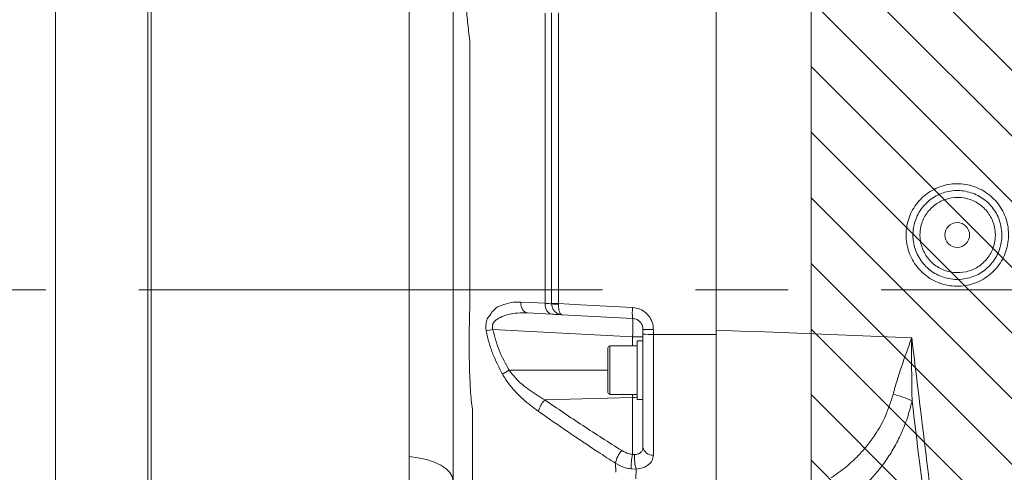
# Model space of a CAD drawing. Header units: millimetres. Extents: x 0 to 8410, y 0 to 5940.
# Tile 91 of 180: x 3210 to 3480, y 4203 to 4327. Entities that reach past the tile are written whole.
import ezdxf

# ---------------------------------------------------------------- set-up
doc = ezdxf.new("R2010")
doc.units = ezdxf.units.MM
doc.header["$LTSCALE"] = 10
doc.linetypes.add('CENTERX2', pattern=[20.32, 12.7, -2.54, 2.54, -2.54])

msp = doc.modelspace()

# ---------------------------------------------------------------- hatches: boundary and pattern name
at = {"linetype": 'Continuous'}
h = msp.add_hatch(dxfattribs=at)
h.set_pattern_fill('ANSI31', color=8, scale=4, angle=90, style=0)
h.paths.add_polyline_path([(3427.03, 4477.87), (3427.03, 4077.87), (3827.03, 4077.87), (3827.03, 4477.87)], flags=0)

# ---------------------------------------------------------------- linework, layer by layer
at = {"color": 7, "linetype": 'Continuous', "lineweight": 0}
for p, q in [((3427.03, 4477.87), (3427.03, 4077.87)), ((3401.03, 4241.8), (3401.03, 4356.38)), ((3246.43, 4166.67), (3246.43, 4339.06)), ((3245.53, 4338.85), (3245.53, 4166.87)), ((3356.03, 4249.08), (3356.03, 4328.68)), ((3356.03, 4249.03), (3356.03, 4249.08)), ((3356.06, 4246.18), (3349.39, 4246.53)), ((3378.19, 4245.02), (3358.87, 4246.03)), ((3381.03, 4240.68), (3381.03, 4242.02)), ((3381.03, 4209.78), (3381.03, 4240.68)), ((3371.43, 4224.74), (3371.43, 4237.01)), ((3379.43, 4237.51), (3371.93, 4237.51)), ((3381.03, 4238.87), (3379.43, 4238.87)), ((3379.43, 4238.87), (3379.43, 4230.87)), ((3379.43, 4230.87), (3379.43, 4222.87)), ((3371.93, 4224.24), (3379.43, 4224.24)), ((3379.43, 4222.87), (3381.03, 4222.87))]:
    msp.add_line(p, q, dxfattribs=at)
at = {"color": 8, "linetype": 'Continuous', "lineweight": 0}
for p, q in [((3220.2, 4333.21), (3220.2, 4252.87)), ((3357.92, 4328.72), (3357.92, 4249.08)), ((3220.2, 4252.87), (3220.2, 4172.53)), ((3333.6, 4252.87), (3333.6, 4248.57)), ((3333.6, 4248.57), (3333.6, 4247.8)), ((3357.92, 4249.08), (3357.92, 4248.93)), ((3378.19, 4240.03), (3339.91, 4242.03)), ((3381.03, 4240.03), (3378.19, 4240.03)), ((3378.19, 4237.51), (3378.19, 4240.03)), ((3383.87, 4242.02), (3383.87, 4240.67)), ((3383.87, 4240.67), (3401.03, 4240.67)), ((3383.87, 4240.67), (3383.87, 4207.62)), ((3371.93, 4237.51), (3371.93, 4224.24)), ((3344.36, 4230.87), (3371.43, 4230.87)), ((3354.16, 4222.71), (3378.19, 4223.37)), ((3378.19, 4223.37), (3378.19, 4224.24)), ((3378.19, 4207.8), (3378.19, 4223.37)), ((3334.32, 4220.22), (3334.32, 4219.25)), ((3334.32, 4219.25), (3334.32, 4168.8)), ((3378.19, 4207.8), (3378.67, 4207.74)), ((3373.59, 4202.91), (3373.54, 4205.37)), ((3379.16, 4203.76), (3377.77, 4203.83)), ((3379.16, 4203.76), (3379.04, 4201.1))]:
    msp.add_line(p, q, dxfattribs=at)
at = {"color": 7, "linetype": 'CENTERX2', "lineweight": 0}
msp.add_line((2430.19, 4252.87), (3797.54, 4252.87), dxfattribs=at)
at = {"color": 8, "linetype": 'Continuous', "lineweight": 0, "flags": 128}
for points in [[(3347.6, 4249.52), (3352.17, 4249.28), (3354.27, 4249.17)], [(3347.6, 4249.52), (3347.62, 4248.95), (3347.71, 4248.4), (3347.87, 4247.89), (3348.08, 4247.44), (3348.36, 4247.07), (3348.67, 4246.79), (3349.02, 4246.6), (3349.39, 4246.53)], [(3354.27, 4249.17), (3354.29, 4248.6), (3354.38, 4248.05), (3354.53, 4247.54), (3354.75, 4247.09), (3355.03, 4246.72), (3355.34, 4246.44), (3355.69, 4246.25), (3356.06, 4246.18)], [(3357.92, 4249.08), (3363.91, 4248.76), (3378.19, 4248.01)], [(3401.03, 4241.8), (3407.72, 4241.56), (3414.41, 4241.32), (3421.11, 4241.07), (3427.8, 4240.81), (3434.49, 4240.54), (3441.19, 4240.27), (3447.88, 4240), (3454.57, 4239.71)], [(3317.03, 4207.23), (3319.49, 4206.9), (3321.79, 4206.39), (3323.86, 4205.7), (3325.65, 4204.87), (3327.09, 4203.91), (3328.16, 4202.85), (3328.81, 4201.72), (3329.03, 4200.56)]]:
    msp.add_lwpolyline(points, dxfattribs=at)
at = {"color": 7, "linetype": 'Continuous', "lineweight": 0}
msp.add_circle((3467.03, 4267.87), 3.4, dxfattribs=at)
at = {"color": 8, "linetype": 'Continuous', "lineweight": 0}
for centre, radius, start, end in [((3357.44, 4713.94), 464.86, 269.8255, 270.0591), ((3357.46, 4258.35), 9.43, 261.2407, 272.7597), ((3392.53, 4246.52), 14.42, 174.0454, 185.9546), ((3384.31, 4021.74), 224.72, 101.3948, 101.8668), ((3383.18, 4498.79), 256.78, 269.5194, 270.1538), ((3383.18, 4467.99), 227.32, 269.4567, 270.1733), ((3384.26, 4162.65), 79.03, 120.3206, 121.8511), ((3378.07, 4228.49), 5.12, 271.2585, 285.3615), ((3445.31, 4204.09), 20.57, 62.8972, 78.298), ((3358.81, 4218.03), 6.59, 134.8328, 166.3761), ((3383.62, 4210.25), 2.64, 190.2025, 275.4316), ((3379.87, 4204.45), 6.4, 136.5975, 171.7678), ((3394.44, 4204.09), 16.68, 167.1448, 180.8771), ((3390.73, 4207.2), 12.07, 177.4496, 196.5342)]:
    msp.add_arc(centre, radius, start, end, dxfattribs=at)
at = {"color": 7, "linetype": 'Continuous', "lineweight": 0}
for centre, start, end in [((3371.93, 4237.01), 90, 180), ((3371.93, 4224.74), 180, 270)]:
    msp.add_arc(centre, 0.5, start, end, dxfattribs=at)
at = {"color": 8, "linetype": 'Continuous', "lineweight": 0}
msp.add_ellipse((3378.03, 4240.02), major_axis=(0.16, 5), ratio=0.031345, start_param=4.71447, end_param=6.282528, dxfattribs=at)
for points, knots in [([(3333.43, 4350.48), (3333.3, 4350.17), (3333.03, 4349.52), (3332.77, 4348.14), (3332.54, 4346.18), (3332.39, 4343.46), (3332.35, 4339.81), (3332.42, 4335.66), (3332.63, 4331.09), (3332.97, 4326.22), (3333.4, 4322.81), (3333.61, 4321.11)], [0, 0, 0, 0, 0.080875, 0.166189, 0.250085, 0.375259, 0.499853, 0.625638, 0.749608, 0.874879, 1, 1, 1, 1]), ([(3317.03, 4207.23), (3317.03, 4209.98), (3317.03, 4215.49), (3317.03, 4224.16), (3317.03, 4233.05), (3317.03, 4242.11), (3317.03, 4251.25), (3317.03, 4260.41), (3317.03, 4269.51), (3317.03, 4278.47), (3317.03, 4287.21), (3317.03, 4295.67), (3317.03, 4303.78), (3317.03, 4311.46), (3317.03, 4318.66), (3317.03, 4325.3), (3317.03, 4331.38), (3317.03, 4334.88), (3317.03, 4336.63)], [0, 0, 0, 0, 0.0625, 0.125, 0.1875, 0.25, 0.3125, 0.375, 0.4375, 0.5, 0.5625, 0.625, 0.6875, 0.75, 0.8125, 0.875, 0.9375, 1, 1, 1, 1]), ([(3354.27, 4249.17), (3354.27, 4249.71), (3354.27, 4260.97), (3354.27, 4275.13), (3354.27, 4301.07), (3354.27, 4316.3), (3354.27, 4328.61)], [0, 0, 0, 0, 0.020318, 0.424976, 0.534998, 1, 1, 1, 1]), ([(3333.61, 4321.11), (3333.61, 4320.58), (3333.61, 4319.52), (3333.61, 4318.46), (3333.61, 4317.93)], [0, 0, 0, 0, 0.501107, 1, 1, 1, 1]), ([(3333.61, 4317.93), (3333.61, 4305.43), (3333.6, 4283.74), (3333.6, 4262.05), (3333.6, 4252.87)], [0, 0, 0, 0, 0.576691, 1, 1, 1, 1]), ([(3476.95, 4257.92), (3476.37, 4257.4), (3475.22, 4256.36), (3473.18, 4255.18), (3470.98, 4254.33), (3468.65, 4253.86), (3466.28, 4253.8), (3463.92, 4254.13), (3461.66, 4254.85), (3459.55, 4255.94), (3457.66, 4257.38), (3456.03, 4259.1), (3454.71, 4261.08), (3453.75, 4263.25), (3453.17, 4265.55), (3452.97, 4267.92), (3453.18, 4270.28), (3453.78, 4272.58), (3454.76, 4274.74), (3456.2, 4276.87), (3458.02, 4278.7), (3460.14, 4280.14), (3462.3, 4281.13), (3464.59, 4281.74), (3466.96, 4281.96), (3469.33, 4281.77), (3471.63, 4281.2), (3473.8, 4280.24), (3475.79, 4278.94), (3477.52, 4277.31), (3478.96, 4275.42), (3480.06, 4273.32), (3480.79, 4271.06), (3481.13, 4268.71), (3481.07, 4266.33), (3480.61, 4264), (3479.77, 4261.78), (3478.57, 4259.7), (3477.49, 4258.51), (3476.95, 4257.92)], [0, 0, 0, 0, 0.026455, 0.05291, 0.079758, 0.106606, 0.133464, 0.160322, 0.187184, 0.214047, 0.240908, 0.267769, 0.294622, 0.321476, 0.34832, 0.375164, 0.401998, 0.428833, 0.455666, 0.482497, 0.515941, 0.542795, 0.569649, 0.596502, 0.623356, 0.650216, 0.677075, 0.703938, 0.730801, 0.75766, 0.78452, 0.81137, 0.838221, 0.865061, 0.891901, 0.918734, 0.945569, 0.972784, 1, 1, 1, 1]), ([(3454.91, 4267.87), (3454.97, 4268.8), (3455.07, 4270.42), (3455.82, 4272.62), (3456.77, 4274.45), (3458.03, 4276.09), (3459.54, 4277.49), (3461.27, 4278.62), (3463.17, 4279.45), (3465.17, 4279.94), (3467.23, 4280.09), (3469.29, 4279.88), (3471.28, 4279.34), (3473.15, 4278.47), (3474.85, 4277.31), (3476.32, 4275.87), (3477.54, 4274.21), (3478.45, 4272.37), (3479.1, 4270.25), (3479.4, 4267.37), (3478.8, 4263.8), (3476.82, 4260.18), (3474.26, 4257.87), (3471.84, 4256.61), (3469.89, 4255.96), (3467.85, 4255.67), (3465.79, 4255.71), (3463.76, 4256.1), (3461.82, 4256.83), (3460.04, 4257.87), (3458.45, 4259.2), (3457.11, 4260.79), (3456.05, 4262.57), (3455.32, 4264.51), (3454.96, 4266.3), (3454.92, 4267.43), (3454.91, 4267.87)], [0, 0, 0, 0, 0.0365683, 0.0635057, 0.0904432, 0.1173677, 0.144291, 0.1712175, 0.1981444, 0.2250778, 0.2520119, 0.2789375, 0.3058642, 0.3327537, 0.359643, 0.3864642, 0.4132852, 0.4400203, 0.4667567, 0.5000581, 0.5530915, 0.6061464, 0.6593028, 0.6860674, 0.7128323, 0.7397076, 0.7665825, 0.7935514, 0.8205198, 0.8475431, 0.874567, 0.9015997, 0.9286335, 0.9556417, 0.9826506, 1, 1, 1, 1]), ([(3456.84, 4267.87), (3456.85, 4267.5), (3456.9, 4265.97), (3457.34, 4264.47), (3458.34, 4262.38), (3459.7, 4260.45), (3462.58, 4258.4), (3465.98, 4257.42), (3469.51, 4257.62), (3472.77, 4258.97), (3475.39, 4261.32), (3477.09, 4264.4), (3477.6, 4267.44), (3477.28, 4270.47), (3476.12, 4273.34), (3473.79, 4276), (3470.71, 4277.73), (3467.22, 4278.35), (3463.74, 4277.78), (3460.64, 4276.1), (3458.29, 4273.49), (3457.02, 4270.59), (3456.89, 4268.65), (3456.84, 4267.87)], [0, 0, 0, 0, 0.01729, 0.070896, 0.070959, 0.124736, 0.178581, 0.232424, 0.286191, 0.339842, 0.393389, 0.44689, 0.500389, 0.533981, 0.587693, 0.641506, 0.69536, 0.749178, 0.802903, 0.856516, 0.910047, 0.963558, 1, 1, 1, 1]), ([(3333.6, 4247.8), (3333.57, 4246.44), (3333.5, 4243.71), (3333.45, 4239.69), (3333.46, 4235.8), (3333.52, 4232.08), (3333.63, 4228.62), (3333.8, 4225.43), (3334.02, 4222.58), (3334.22, 4220.99), (3334.32, 4220.22)], [0, 0, 0, 0, 0.124587, 0.250099, 0.375308, 0.500152, 0.625884, 0.749635, 0.876888, 1, 1, 1, 1]), ([(3339.64, 4246.79), (3339.64, 4246.79), (3339.88, 4246.79), (3340.63, 4248.03), (3342.45, 4248.63), (3344.92, 4249.54), (3346.71, 4249.53), (3347.6, 4249.52)], [0, 0, 0, 0, 0.0000038, 0.0894912, 0.3616429, 0.680525, 1, 1, 1, 1]), ([(3354.27, 4249.17), (3354.66, 4249.14), (3355.44, 4249.08), (3355.96, 4249.03), (3356.01, 4249.03), (3356.03, 4249.03)], [0, 0, 0, 0, 0.389526, 0.778835, 1, 1, 1, 1]), ([(3357.92, 4248.93), (3357.92, 4248.79), (3357.91, 4248.4), (3357.96, 4247.72), (3358.11, 4246.94), (3358.35, 4246.4), (3358.62, 4246.1), (3358.78, 4246.03), (3358.87, 4246.03), (3358.87, 4246.03)], [0, 0, 0, 0, 0.0880785, 0.2569557, 0.4514058, 0.6894084, 0.8397372, 0.9975966, 1, 1, 1, 1]), ([(3378.19, 4248.01), (3378.86, 4247.91), (3380.2, 4247.71), (3381.94, 4246.58), (3383.22, 4244.98), (3383.8, 4243.36), (3383.85, 4242.35), (3383.87, 4242.02)], [0, 0, 0, 0, 0.222371, 0.444783, 0.667089, 0.889134, 1, 1, 1, 1]), ([(3338.1, 4241.66), (3338.08, 4241.82), (3337.96, 4242.52), (3338.03, 4243.76), (3338.47, 4245.49), (3339.47, 4246.11), (3339.64, 4246.79), (3339.64, 4246.79)], [0, 0, 0, 0, 0.081367, 0.360035, 0.63558, 0.999979, 1, 1, 1, 1]), ([(3349.39, 4246.53), (3348.49, 4246.55), (3346.7, 4246.58), (3344.21, 4246.17), (3342.31, 4245.53), (3341.06, 4244.82), (3340.35, 4244.21), (3339.99, 4243.65), (3339.81, 4243.15), (3339.77, 4242.73), (3339.82, 4242.32), (3339.89, 4242.12), (3339.91, 4242.03)], [0, 0, 0, 0, 0.2323802, 0.4644547, 0.6530319, 0.744145, 0.8279944, 0.8830062, 0.9048071, 0.9534266, 0.9779888, 1, 1, 1, 1]), ([(3339.91, 4242.03), (3340.42, 4240.11), (3341.43, 4236.2), (3343.38, 4232.67), (3344.36, 4230.87)], [0, 0, 0, 0, 0.492491, 1, 1, 1, 1]), ([(3342.55, 4229.78), (3341.64, 4231.57), (3340.21, 4234.35), (3338.82, 4238.37), (3338.34, 4240.56), (3338.1, 4241.66)], [0, 0, 0, 0, 0.472157, 0.734924, 1, 1, 1, 1]), ([(3449.48, 4224.23), (3449.83, 4225.48), (3450.52, 4227.99), (3452.2, 4233.13), (3453.61, 4237.06), (3454.57, 4239.7), (3454.57, 4239.71)], [0, 0, 0, 0, 0.24604, 0.49213, 0.997233, 1, 1, 1, 1]), ([(3454.57, 4239.71), (3454.57, 4239.7), (3454.56, 4235.91), (3454.54, 4230.13), (3454.64, 4224.39), (3454.68, 4222.4)], [0, 0, 0, 0, 0.002832, 0.653957, 1, 1, 1, 1]), ([(3454.57, 4239.71), (3456.29, 4225.75), (3459.72, 4197.83), (3465.54, 4150.15), (3472.03, 4096.68), (3479.18, 4037.44), (3483.9, 3997.99), (3486.26, 3978.26)], [0, 0, 0, 0, 0.160108, 0.320235, 0.546806, 0.773429, 1, 1, 1, 1]), ([(3352.4, 4219.58), (3350.98, 4220.66), (3348.83, 4222.28), (3346.15, 4224.91), (3344.19, 4227.15), (3343.11, 4228.88), (3342.55, 4229.78)], [0, 0, 0, 0, 0.385286, 0.584763, 0.784054, 1, 1, 1, 1]), ([(3344.36, 4230.87), (3344.92, 4230.15), (3346.54, 4228.09), (3349.92, 4225.32), (3352.73, 4223.59), (3354.16, 4222.71)], [0, 0, 0, 0, 0.2072509, 0.596758, 1, 1, 1, 1]), ([(3432.57, 4201.43), (3433.24, 4201.88), (3434.59, 4202.8), (3437.09, 4204.75), (3439.73, 4207.17), (3442.4, 4210.16), (3444.99, 4213.7), (3447.59, 4218.26), (3448.85, 4222.24), (3449.48, 4224.23)], [0, 0, 0, 0, 0.089994, 0.182339, 0.349806, 0.478105, 0.606369, 0.803336, 1, 1, 1, 1]), ([(3354.16, 4222.71), (3357.63, 4220.35), (3364.55, 4215.63), (3371.66, 4211.11), (3375.22, 4208.85)], [0, 0, 0, 0, 0.499866, 1, 1, 1, 1]), ([(3454.68, 4222.4), (3454.28, 4220.86), (3453.48, 4217.78), (3451.77, 4213.52), (3449.79, 4209.6), (3447.54, 4206.07), (3445.11, 4202.9), (3442.48, 4200.03), (3440.02, 4197.73), (3438.42, 4196.46), (3437.78, 4195.96)], [0, 0, 0, 0, 0.133934, 0.268375, 0.402458, 0.530976, 0.659522, 0.787876, 0.916249, 1, 1, 1, 1]), ([(3484.26, 3978.08), (3481.9, 3997.8), (3477.18, 4037.24), (3470.04, 4096.47), (3462.55, 4158.19), (3457.4, 4200.17), (3454.68, 4222.4)], [0, 0, 0, 0, 0.242393, 0.484785, 0.727233, 1, 1, 1, 1]), ([(3373.54, 4205.37), (3371.96, 4206.38), (3364.8, 4210.99), (3357.84, 4215.82), (3352.4, 4219.58)], [0, 0, 0, 0, 0.220241, 1, 1, 1, 1]), ([(3378.67, 4207.74), (3379.01, 4207.78), (3379.67, 4207.86), (3380.43, 4208.3), (3380.94, 4208.94), (3381, 4209.5), (3381.03, 4209.78)], [0, 0, 0, 0, 0.255554, 0.496806, 0.74489, 1, 1, 1, 1]), ([(3317.03, 4172.59), (3317.03, 4174.97), (3317.03, 4179.74), (3317.03, 4188.12), (3317.03, 4197.23), (3317.03, 4203.89), (3317.03, 4207.23)], [0, 0, 0, 0, 0.249998, 0.499999, 0.749999, 1, 1, 1, 1]), ([(3375.22, 4208.85), (3375.82, 4208.53), (3376.74, 4208.04), (3377.81, 4207.86), (3378.19, 4207.8)], [0, 0, 0, 0, 0.6480069, 1, 1, 1, 1]), ([(3383.87, 4207.62), (3383.81, 4207.13), (3383.68, 4206.16), (3382.68, 4204.98), (3381.17, 4204.09), (3379.84, 4203.88), (3379.16, 4203.76)], [0, 0, 0, 0, 0.254425, 0.505788, 0.74825, 1, 1, 1, 1]), ([(3377.77, 4203.83), (3377.23, 4203.93), (3375.71, 4204.2), (3374.39, 4204.91), (3373.54, 4205.37)], [0, 0, 0, 0, 0.351886, 1, 1, 1, 1])]:
    msp.add_open_spline(points, degree=3, knots=knots, dxfattribs=at)
at = {"color": 7, "linetype": 'Continuous', "lineweight": 0}
for points, knots in [([(3329.03, 4200.56), (3329.03, 4209.87), (3329.03, 4219.85), (3329.03, 4230.29), (3329.03, 4232.97), (3329.03, 4236.18), (3329.03, 4239.68), (3329.03, 4243.33), (3329.03, 4246.28), (3329.03, 4271.11), (3329.03, 4296.09), (3329.03, 4322.03), (3329.03, 4326.01), (3329.03, 4329.55), (3329.03, 4332.57), (3329.03, 4335.27), (3329.03, 4337.54), (3329.03, 4339.34), (3329.03, 4340.7), (3329.03, 4342.09), (3329.03, 4344.69), (3329.03, 4347.23), (3329.03, 4348.29), (3329.03, 4348.85)], [0, 0, 0, 0, 0.210862, 0.225952, 0.241334, 0.256484, 0.27219, 0.285774, 0.299746, 0.305879, 0.568698, 0.584788, 0.60112, 0.614431, 0.628135, 0.641442, 0.65512, 0.668657, 0.68262, 0.700821, 0.796964, 0.893193, 1, 1, 1, 1]), ([(3356.03, 4249.03), (3356.03, 4248.89), (3356.05, 4248.49), (3356.24, 4247.81), (3356.73, 4247.02), (3357.42, 4246.44), (3358.17, 4246.13), (3358.63, 4246.04), (3358.87, 4246.03), (3358.87, 4246.03)], [0, 0, 0, 0, 0.088087, 0.256958, 0.451397, 0.68941, 0.839737, 0.997594, 1, 1, 1, 1]), ([(3358.87, 4246.03), (3358.84, 4246.03), (3358.76, 4246.04), (3357.93, 4246.08), (3356.68, 4246.15), (3356.06, 4246.18)], [0, 0, 0, 0, 0.2212563, 0.610634, 1, 1, 1, 1]), ([(3381.03, 4242.02), (3381.02, 4242.19), (3380.99, 4242.7), (3380.7, 4243.51), (3380.06, 4244.3), (3379.19, 4244.87), (3378.52, 4244.97), (3378.19, 4245.02)], [0, 0, 0, 0, 0.110633, 0.33227, 0.554449, 0.777115, 1, 1, 1, 1]), ([(3401.03, 4241.8), (3401.03, 4239.93), (3401.03, 4236.19), (3401.03, 4230.66), (3401.03, 4225.27), (3401.03, 4220.09), (3401.03, 4215.18), (3401.03, 4210.61), (3401.03, 4206.44), (3401.03, 4202.29), (3401.03, 4199.99), (3401.03, 4198.68)], [0, 0, 0, 0, 0.107594, 0.215185, 0.322423, 0.429999, 0.537235, 0.644766, 0.75264, 0.860171, 1, 1, 1, 1])]:
    msp.add_open_spline(points, degree=3, knots=knots, dxfattribs=at)

doc.saveas('drawing.dxf')
